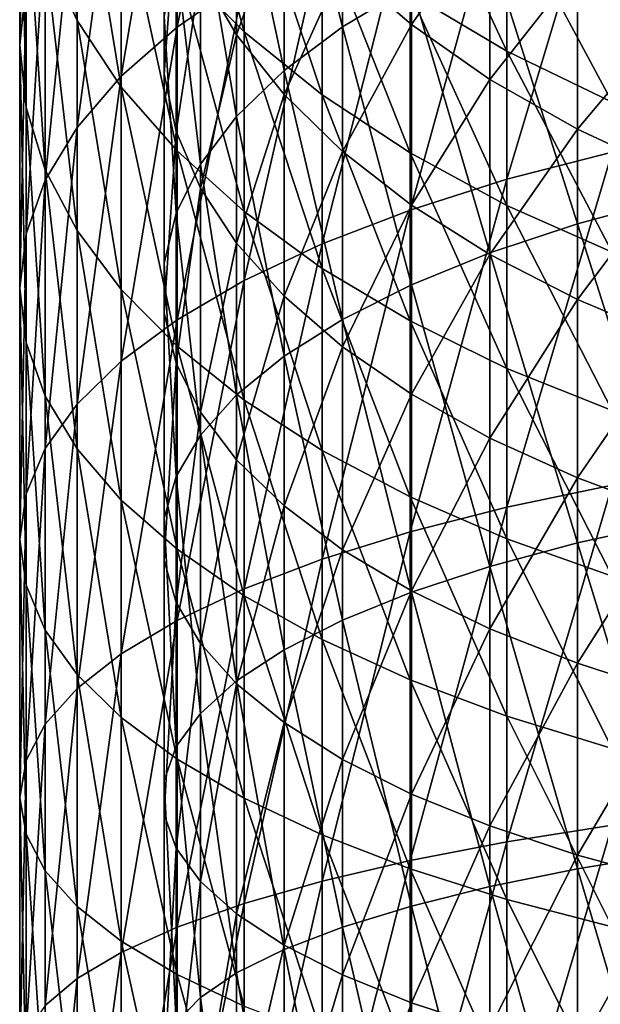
# Model space of a CAD drawing. Header units: millimetres. Extents: x -30 to 76, y -3 to 301.
# Tile 117 of 256: x -14 to -8, y 256 to 266. Entities that reach past the tile are written whole.
import ezdxf

# ---------------------------------------------------------------- set-up
doc = ezdxf.new("R2010")
doc.units = ezdxf.units.MM
doc.header["$LTSCALE"] = 81.481481
doc.layers.add('133', color=7, linetype='CONTINUOUS')
doc.layers.add('134', color=7, linetype='CONTINUOUS')

msp = doc.modelspace()

# ---------------------------------------------------------------- linework, layer by layer
at = {"layer": '133', "color": 7, "linetype": 'CONTINUOUS', "true_color": 0xaaaaaa}
for points in [[(-11.641, 266.663, -3.453), (-12.347, 266.173, -2.382), (-11.641, 269.716, -1.924), (-11.641, 266.663, -3.453)], [(-11.641, 269.716, -1.924), (-12.347, 266.173, -2.382), (-12.347, 269.15, -0.89), (-11.641, 269.716, -1.924)], [(-13.933, 266.643, 3.697), (-14, 265.985, 4.901), (-13.933, 269.185, 5.207), (-13.933, 266.643, 3.697)], [(-13.933, 269.185, 5.207), (-14, 265.985, 4.901), (-14, 268.442, 6.361), (-13.933, 269.185, 5.207)], [(-13.731, 266.965, 8.658), (-13.397, 266.244, 9.778), (-13.731, 269.151, 10.178), (-13.731, 266.965, 8.658)], [(-13.731, 269.151, 10.178), (-13.397, 266.244, 9.778), (-13.397, 268.352, 11.244), (-13.731, 269.151, 10.178)], [(-12.347, 266.173, -2.382), (-12.934, 265.657, -1.252), (-12.347, 269.15, -0.89), (-12.347, 266.173, -2.382)], [(-12.347, 269.15, -0.89), (-12.934, 265.657, -1.252), (-12.934, 268.555, 0.2), (-12.347, 269.15, -0.89)], [(-12.347, 266.831, 13.273), (-11.641, 266.125, 14.216), (-12.347, 268.689, 14.772), (-12.347, 266.831, 13.273)], [(-12.347, 268.689, 14.772), (-11.641, 266.125, 14.216), (-11.641, 267.917, 15.662), (-12.347, 268.689, 14.772)], [(-12.934, 265.657, -1.252), (-13.397, 265.119, -0.075), (-12.934, 268.555, 0.2), (-12.934, 265.657, -1.252)], [(-12.934, 268.555, 0.2), (-13.397, 265.119, -0.075), (-13.397, 267.934, 1.335), (-12.934, 268.555, 0.2)], [(-14, 265.985, 4.901), (-13.933, 265.327, 6.105), (-14, 268.442, 6.361), (-14, 265.985, 4.901)], [(-14, 268.442, 6.361), (-13.933, 265.327, 6.105), (-13.933, 267.7, 7.515), (-14, 268.442, 6.361)], [(-13.397, 266.244, 9.778), (-12.934, 265.544, 10.866), (-13.397, 268.352, 11.244), (-13.397, 266.244, 9.778)], [(-13.397, 268.352, 11.244), (-12.934, 265.544, 10.866), (-12.934, 267.576, 12.279), (-13.397, 268.352, 11.244)], [(-7.778, 264.86, -8.379), (-8.882, 264.574, -7.613), (-7.778, 268.269, -6.966), (-7.778, 264.86, -8.379)], [(-7.778, 268.269, -6.966), (-8.882, 264.574, -7.613), (-8.882, 267.929, -6.222), (-7.778, 268.269, -6.966)], [(-9.899, 266.526, 17.264), (-8.882, 265.922, 17.961), (-9.899, 268.099, 18.731), (-9.899, 266.526, 17.264)], [(-9.899, 268.099, 18.731), (-8.882, 265.922, 17.961), (-8.882, 267.447, 19.383), (-9.899, 268.099, 18.731)], [(-13.397, 265.119, -0.075), (-13.731, 264.565, 1.137), (-13.397, 267.934, 1.335), (-13.397, 265.119, -0.075)], [(-13.397, 267.934, 1.335), (-13.731, 264.565, 1.137), (-13.731, 267.295, 2.504), (-13.397, 267.934, 1.335)], [(-8.882, 264.574, -7.613), (-9.899, 264.251, -6.748), (-8.882, 267.929, -6.222), (-8.882, 264.574, -7.613)], [(-8.882, 267.929, -6.222), (-9.899, 264.251, -6.748), (-9.899, 267.545, -5.383), (-8.882, 267.929, -6.222)], [(-11.641, 266.125, 14.216), (-10.822, 265.463, 15.099), (-11.641, 267.917, 15.662), (-11.641, 266.125, 14.216)], [(-11.641, 267.917, 15.662), (-10.822, 265.463, 15.099), (-10.822, 267.193, 16.495), (-11.641, 267.917, 15.662)], [(-13.933, 265.327, 6.105), (-13.731, 264.675, 7.298), (-13.933, 267.7, 7.515), (-13.933, 265.327, 6.105)], [(-13.933, 267.7, 7.515), (-13.731, 264.675, 7.298), (-13.731, 266.965, 8.658), (-13.933, 267.7, 7.515)], [(-12.934, 265.544, 10.866), (-12.347, 264.872, 11.911), (-12.934, 267.576, 12.279), (-12.934, 265.544, 10.866)], [(-12.934, 267.576, 12.279), (-12.347, 264.872, 11.911), (-12.347, 266.831, 13.273), (-12.934, 267.576, 12.279)], [(-9.899, 264.251, -6.748), (-10.822, 263.895, -5.795), (-9.899, 267.545, -5.383), (-9.899, 264.251, -6.748)], [(-9.899, 267.545, -5.383), (-10.822, 263.895, -5.795), (-10.822, 267.122, -4.457), (-9.899, 267.545, -5.383)], [(-8.882, 265.922, 17.961), (-7.778, 265.385, 18.579), (-8.882, 267.447, 19.383), (-8.882, 265.922, 17.961)], [(-8.882, 267.447, 19.383), (-7.778, 265.385, 18.579), (-7.778, 266.867, 19.961), (-8.882, 267.447, 19.383)], [(-13.731, 264.565, 1.137), (-13.933, 264, 2.373), (-13.731, 267.295, 2.504), (-13.731, 264.565, 1.137)], [(-13.731, 267.295, 2.504), (-13.933, 264, 2.373), (-13.933, 266.643, 3.697), (-13.731, 267.295, 2.504)], [(-10.822, 263.895, -5.795), (-11.641, 263.509, -4.761), (-10.822, 267.122, -4.457), (-10.822, 263.895, -5.795)], [(-10.822, 267.122, -4.457), (-11.641, 263.509, -4.761), (-11.641, 266.663, -3.453), (-10.822, 267.122, -4.457)], [(-10.822, 265.463, 15.099), (-9.899, 264.852, 15.914), (-10.822, 267.193, 16.495), (-10.822, 265.463, 15.099)], [(-10.822, 267.193, 16.495), (-9.899, 264.852, 15.914), (-9.899, 266.526, 17.264), (-10.822, 267.193, 16.495)], [(-13.731, 264.675, 7.298), (-13.397, 264.036, 8.467), (-13.731, 266.965, 8.658), (-13.731, 264.675, 7.298)], [(-13.731, 266.965, 8.658), (-13.397, 264.036, 8.467), (-13.397, 266.244, 9.778), (-13.731, 266.965, 8.658)], [(-12.347, 264.872, 11.911), (-11.641, 264.234, 12.902), (-12.347, 266.831, 13.273), (-12.347, 264.872, 11.911)], [(-12.347, 266.831, 13.273), (-11.641, 264.234, 12.902), (-11.641, 266.125, 14.216), (-12.347, 266.831, 13.273)], [(-13.933, 264, 2.373), (-14, 263.43, 3.621), (-13.933, 266.643, 3.697), (-13.933, 264, 2.373)], [(-13.933, 266.643, 3.697), (-14, 263.43, 3.621), (-14, 265.985, 4.901), (-13.933, 266.643, 3.697)], [(-11.641, 263.509, -4.761), (-12.347, 263.097, -3.657), (-11.641, 266.663, -3.453), (-11.641, 263.509, -4.761)], [(-11.641, 266.663, -3.453), (-12.347, 263.097, -3.657), (-12.347, 266.173, -2.382), (-11.641, 266.663, -3.453)], [(-9.899, 264.852, 15.914), (-8.882, 264.299, 16.652), (-9.899, 266.526, 17.264), (-9.899, 264.852, 15.914)], [(-9.899, 266.526, 17.264), (-8.882, 264.299, 16.652), (-8.882, 265.922, 17.961), (-9.899, 266.526, 17.264)], [(-13.397, 264.036, 8.467), (-12.934, 263.415, 9.602), (-13.397, 266.244, 9.778), (-13.397, 264.036, 8.467)], [(-13.397, 266.244, 9.778), (-12.934, 263.415, 9.602), (-12.934, 265.544, 10.866), (-13.397, 266.244, 9.778)], [(-12.347, 263.097, -3.657), (-12.934, 262.663, -2.493), (-12.347, 266.173, -2.382), (-12.347, 263.097, -3.657)], [(-12.347, 266.173, -2.382), (-12.934, 262.663, -2.493), (-12.934, 265.657, -1.252), (-12.347, 266.173, -2.382)], [(-11.641, 264.234, 12.902), (-10.822, 263.637, 13.83), (-11.641, 266.125, 14.216), (-11.641, 264.234, 12.902)], [(-11.641, 266.125, 14.216), (-10.822, 263.637, 13.83), (-10.822, 265.463, 15.099), (-11.641, 266.125, 14.216)], [(-14, 263.43, 3.621), (-13.933, 262.859, 4.869), (-14, 265.985, 4.901), (-14, 263.43, 3.621)], [(-14, 265.985, 4.901), (-13.933, 262.859, 4.869), (-13.933, 265.327, 6.105), (-14, 265.985, 4.901)], [(-8.882, 264.299, 16.652), (-7.778, 263.808, 17.307), (-8.882, 265.922, 17.961), (-8.882, 264.299, 16.652)], [(-8.882, 265.922, 17.961), (-7.778, 263.808, 17.307), (-7.778, 265.385, 18.579), (-8.882, 265.922, 17.961)], [(-12.934, 262.663, -2.493), (-13.397, 262.211, -1.281), (-12.934, 265.657, -1.252), (-12.934, 262.663, -2.493)], [(-12.934, 265.657, -1.252), (-13.397, 262.211, -1.281), (-13.397, 265.119, -0.075), (-12.934, 265.657, -1.252)], [(-12.934, 263.415, 9.602), (-12.347, 262.82, 10.692), (-12.934, 265.544, 10.866), (-12.934, 263.415, 9.602)], [(-12.934, 265.544, 10.866), (-12.347, 262.82, 10.692), (-12.347, 264.872, 11.911), (-12.934, 265.544, 10.866)], [(-10.822, 263.637, 13.83), (-9.899, 263.086, 14.686), (-10.822, 265.463, 15.099), (-10.822, 263.637, 13.83)], [(-10.822, 265.463, 15.099), (-9.899, 263.086, 14.686), (-9.899, 264.852, 15.914), (-10.822, 265.463, 15.099)], [(-13.933, 262.859, 4.869), (-13.731, 262.294, 6.105), (-13.933, 265.327, 6.105), (-13.933, 262.859, 4.869)], [(-13.933, 265.327, 6.105), (-13.731, 262.294, 6.105), (-13.731, 264.675, 7.298), (-13.933, 265.327, 6.105)], [(-13.397, 262.211, -1.281), (-13.731, 261.744, -0.033), (-13.397, 265.119, -0.075), (-13.397, 262.211, -1.281)], [(-13.397, 265.119, -0.075), (-13.731, 261.744, -0.033), (-13.731, 264.565, 1.137), (-13.397, 265.119, -0.075)], [(-12.347, 262.82, 10.692), (-11.641, 262.254, 11.726), (-12.347, 264.872, 11.911), (-12.347, 262.82, 10.692)], [(-12.347, 264.872, 11.911), (-11.641, 262.254, 11.726), (-11.641, 264.234, 12.902), (-12.347, 264.872, 11.911)], [(-9.899, 263.086, 14.686), (-8.882, 262.587, 15.462), (-9.899, 264.852, 15.914), (-9.899, 263.086, 14.686)], [(-9.899, 264.852, 15.914), (-8.882, 262.587, 15.462), (-8.882, 264.299, 16.652), (-9.899, 264.852, 15.914)], [(-7.778, 261.359, -9.546), (-8.882, 261.129, -8.76), (-7.778, 264.86, -8.379), (-7.778, 261.359, -9.546)], [(-7.778, 264.86, -8.379), (-8.882, 261.129, -8.76), (-8.882, 264.574, -7.613), (-7.778, 264.86, -8.379)], [(-13.731, 262.294, 6.105), (-13.397, 261.74, 7.317), (-13.731, 264.675, 7.298), (-13.731, 262.294, 6.105)], [(-13.731, 264.675, 7.298), (-13.397, 261.74, 7.317), (-13.397, 264.036, 8.467), (-13.731, 264.675, 7.298)], [(-13.731, 261.744, -0.033), (-13.933, 261.269, 1.24), (-13.731, 264.565, 1.137), (-13.731, 261.744, -0.033)], [(-13.731, 264.565, 1.137), (-13.933, 261.269, 1.24), (-13.933, 264, 2.373), (-13.731, 264.565, 1.137)], [(-8.882, 261.129, -8.76), (-9.899, 260.869, -7.875), (-8.882, 264.574, -7.613), (-8.882, 261.129, -8.76)], [(-8.882, 264.574, -7.613), (-9.899, 260.869, -7.875), (-9.899, 264.251, -6.748), (-8.882, 264.574, -7.613)], [(-11.641, 262.254, 11.726), (-10.822, 261.725, 12.694), (-11.641, 264.234, 12.902), (-11.641, 262.254, 11.726)], [(-11.641, 264.234, 12.902), (-10.822, 261.725, 12.694), (-10.822, 263.637, 13.83), (-11.641, 264.234, 12.902)], [(-9.899, 260.869, -7.875), (-10.822, 260.582, -6.899), (-9.899, 264.251, -6.748), (-9.899, 260.869, -7.875)], [(-9.899, 264.251, -6.748), (-10.822, 260.582, -6.899), (-10.822, 263.895, -5.795), (-9.899, 264.251, -6.748)], [(-8.882, 262.587, 15.462), (-7.778, 262.144, 16.15), (-8.882, 264.299, 16.652), (-8.882, 262.587, 15.462)], [(-8.882, 264.299, 16.652), (-7.778, 262.144, 16.15), (-7.778, 263.808, 17.307), (-8.882, 264.299, 16.652)], [(-13.933, 261.269, 1.24), (-14, 260.789, 2.526), (-13.933, 264, 2.373), (-13.933, 261.269, 1.24)], [(-13.933, 264, 2.373), (-14, 260.789, 2.526), (-14, 263.43, 3.621), (-13.933, 264, 2.373)], [(-13.397, 261.74, 7.317), (-12.934, 261.202, 8.493), (-13.397, 264.036, 8.467), (-13.397, 261.74, 7.317)], [(-13.397, 264.036, 8.467), (-12.934, 261.202, 8.493), (-12.934, 263.415, 9.602), (-13.397, 264.036, 8.467)], [(-10.822, 260.582, -6.899), (-11.641, 260.27, -5.84), (-10.822, 263.895, -5.795), (-10.822, 260.582, -6.899)], [(-10.822, 263.895, -5.795), (-11.641, 260.27, -5.84), (-11.641, 263.509, -4.761), (-10.822, 263.895, -5.795)], [(-10.822, 261.725, 12.694), (-9.899, 261.237, 13.588), (-10.822, 263.637, 13.83), (-10.822, 261.725, 12.694)], [(-10.822, 263.637, 13.83), (-9.899, 261.237, 13.588), (-9.899, 263.086, 14.686), (-10.822, 263.637, 13.83)], [(-11.641, 260.27, -5.84), (-12.347, 259.938, -4.709), (-11.641, 263.509, -4.761), (-11.641, 260.27, -5.84)], [(-11.641, 263.509, -4.761), (-12.347, 259.938, -4.709), (-12.347, 263.097, -3.657), (-11.641, 263.509, -4.761)], [(-14, 260.789, 2.526), (-13.933, 260.309, 3.812), (-14, 263.43, 3.621), (-14, 260.789, 2.526)], [(-14, 263.43, 3.621), (-13.933, 260.309, 3.812), (-13.933, 262.859, 4.869), (-14, 263.43, 3.621)], [(-12.934, 261.202, 8.493), (-12.347, 260.686, 9.623), (-12.934, 263.415, 9.602), (-12.934, 261.202, 8.493)], [(-12.934, 263.415, 9.602), (-12.347, 260.686, 9.623), (-12.347, 262.82, 10.692), (-12.934, 263.415, 9.602)], [(-12.347, 259.938, -4.709), (-12.934, 259.588, -3.518), (-12.347, 263.097, -3.657), (-12.347, 259.938, -4.709)], [(-12.347, 263.097, -3.657), (-12.934, 259.588, -3.518), (-12.934, 262.663, -2.493), (-12.347, 263.097, -3.657)], [(-9.899, 261.237, 13.588), (-8.882, 260.794, 14.397), (-9.899, 263.086, 14.686), (-9.899, 261.237, 13.588)], [(-9.899, 263.086, 14.686), (-8.882, 260.794, 14.397), (-8.882, 262.587, 15.462), (-9.899, 263.086, 14.686)], [(-13.933, 260.309, 3.812), (-13.731, 259.834, 5.085), (-13.933, 262.859, 4.869), (-13.933, 260.309, 3.812)], [(-13.933, 262.859, 4.869), (-13.731, 259.834, 5.085), (-13.731, 262.294, 6.105), (-13.933, 262.859, 4.869)], [(-12.347, 260.686, 9.623), (-11.641, 260.196, 10.695), (-12.347, 262.82, 10.692), (-12.347, 260.686, 9.623)], [(-12.347, 262.82, 10.692), (-11.641, 260.196, 10.695), (-11.641, 262.254, 11.726), (-12.347, 262.82, 10.692)], [(-12.934, 259.588, -3.518), (-13.397, 259.223, -2.276), (-12.934, 262.663, -2.493), (-12.934, 259.588, -3.518)], [(-12.934, 262.663, -2.493), (-13.397, 259.223, -2.276), (-13.397, 262.211, -1.281), (-12.934, 262.663, -2.493)], [(-8.882, 260.794, 14.397), (-7.778, 260.402, 15.115), (-8.882, 262.587, 15.462), (-8.882, 260.794, 14.397)], [(-8.882, 262.587, 15.462), (-7.778, 260.402, 15.115), (-7.778, 262.144, 16.15), (-8.882, 262.587, 15.462)], [(-13.731, 259.834, 5.085), (-13.397, 259.368, 6.333), (-13.731, 262.294, 6.105), (-13.731, 259.834, 5.085)], [(-13.731, 262.294, 6.105), (-13.397, 259.368, 6.333), (-13.397, 261.74, 7.317), (-13.731, 262.294, 6.105)], [(-11.641, 260.196, 10.695), (-10.822, 259.737, 11.698), (-11.641, 262.254, 11.726), (-11.641, 260.196, 10.695)], [(-11.641, 262.254, 11.726), (-10.822, 259.737, 11.698), (-10.822, 261.725, 12.694), (-11.641, 262.254, 11.726)], [(-13.397, 259.223, -2.276), (-13.731, 258.848, -0.998), (-13.397, 262.211, -1.281), (-13.397, 259.223, -2.276)], [(-13.397, 262.211, -1.281), (-13.731, 258.848, -0.998), (-13.731, 261.744, -0.033), (-13.397, 262.211, -1.281)], [(-13.731, 258.848, -0.998), (-13.933, 258.464, 0.306), (-13.731, 261.744, -0.033), (-13.731, 258.848, -0.998)], [(-13.731, 261.744, -0.033), (-13.933, 258.464, 0.306), (-13.933, 261.269, 1.24), (-13.731, 261.744, -0.033)], [(-13.397, 259.368, 6.333), (-12.934, 258.916, 7.545), (-13.397, 261.74, 7.317), (-13.397, 259.368, 6.333)], [(-13.397, 261.74, 7.317), (-12.934, 258.916, 7.545), (-12.934, 261.202, 8.493), (-13.397, 261.74, 7.317)], [(-10.822, 259.737, 11.698), (-9.899, 259.314, 12.624), (-10.822, 261.725, 12.694), (-10.822, 259.737, 11.698)], [(-10.822, 261.725, 12.694), (-9.899, 259.314, 12.624), (-9.899, 261.237, 13.588), (-10.822, 261.725, 12.694)], [(-7.778, 257.784, -10.459), (-8.882, 257.61, -9.659), (-7.778, 261.359, -9.546), (-7.778, 257.784, -10.459)], [(-7.778, 261.359, -9.546), (-8.882, 257.61, -9.659), (-8.882, 261.129, -8.76), (-7.778, 261.359, -9.546)], [(-13.933, 258.464, 0.306), (-14, 258.078, 1.623), (-13.933, 261.269, 1.24), (-13.933, 258.464, 0.306)], [(-13.933, 261.269, 1.24), (-14, 258.078, 1.623), (-14, 260.789, 2.526), (-13.933, 261.269, 1.24)], [(-12.934, 258.916, 7.545), (-12.347, 258.481, 8.709), (-12.934, 261.202, 8.493), (-12.934, 258.916, 7.545)], [(-12.934, 261.202, 8.493), (-12.347, 258.481, 8.709), (-12.347, 260.686, 9.623), (-12.934, 261.202, 8.493)], [(-9.899, 259.314, 12.624), (-8.882, 258.93, 13.463), (-9.899, 261.237, 13.588), (-9.899, 259.314, 12.624)], [(-9.899, 261.237, 13.588), (-8.882, 258.93, 13.463), (-8.882, 260.794, 14.397), (-9.899, 261.237, 13.588)], [(-8.882, 257.61, -9.659), (-9.899, 257.414, -8.758), (-8.882, 261.129, -8.76), (-8.882, 257.61, -9.659)], [(-8.882, 261.129, -8.76), (-9.899, 257.414, -8.758), (-9.899, 260.869, -7.875), (-8.882, 261.129, -8.76)], [(-14, 258.078, 1.623), (-13.933, 257.691, 2.939), (-14, 260.789, 2.526), (-14, 258.078, 1.623)], [(-14, 260.789, 2.526), (-13.933, 257.691, 2.939), (-13.933, 260.309, 3.812), (-14, 260.789, 2.526)], [(-9.899, 257.414, -8.758), (-10.822, 257.197, -7.763), (-9.899, 260.869, -7.875), (-9.899, 257.414, -8.758)], [(-9.899, 260.869, -7.875), (-10.822, 257.197, -7.763), (-10.822, 260.582, -6.899), (-9.899, 260.869, -7.875)], [(-8.882, 258.93, 13.463), (-7.778, 258.59, 14.208), (-8.882, 260.794, 14.397), (-8.882, 258.93, 13.463)], [(-8.882, 260.794, 14.397), (-7.778, 258.59, 14.208), (-7.778, 260.402, 15.115), (-8.882, 260.794, 14.397)], [(-12.347, 258.481, 8.709), (-11.641, 258.069, 9.813), (-12.347, 260.686, 9.623), (-12.347, 258.481, 8.709)], [(-12.347, 260.686, 9.623), (-11.641, 258.069, 9.813), (-11.641, 260.196, 10.695), (-12.347, 260.686, 9.623)], [(-10.822, 257.197, -7.763), (-11.641, 256.963, -6.685), (-10.822, 260.582, -6.899), (-10.822, 257.197, -7.763)], [(-10.822, 260.582, -6.899), (-11.641, 256.963, -6.685), (-11.641, 260.27, -5.84), (-10.822, 260.582, -6.899)], [(-13.933, 257.691, 2.939), (-13.731, 257.307, 4.243), (-13.933, 260.309, 3.812), (-13.933, 257.691, 2.939)], [(-13.933, 260.309, 3.812), (-13.731, 257.307, 4.243), (-13.731, 259.834, 5.085), (-13.933, 260.309, 3.812)], [(-11.641, 256.963, -6.685), (-12.347, 256.712, -5.533), (-11.641, 260.27, -5.84), (-11.641, 256.963, -6.685)], [(-11.641, 260.27, -5.84), (-12.347, 256.712, -5.533), (-12.347, 259.938, -4.709), (-11.641, 260.27, -5.84)], [(-11.641, 258.069, 9.813), (-10.822, 257.683, 10.847), (-11.641, 260.196, 10.695), (-11.641, 258.069, 9.813)], [(-11.641, 260.196, 10.695), (-10.822, 257.683, 10.847), (-10.822, 259.737, 11.698), (-11.641, 260.196, 10.695)], [(-12.347, 256.712, -5.533), (-12.934, 256.448, -4.32), (-12.347, 259.938, -4.709), (-12.347, 256.712, -5.533)], [(-12.347, 259.938, -4.709), (-12.934, 256.448, -4.32), (-12.934, 259.588, -3.518), (-12.347, 259.938, -4.709)], [(-13.731, 257.307, 4.243), (-13.397, 256.932, 5.522), (-13.731, 259.834, 5.085), (-13.731, 257.307, 4.243)], [(-13.731, 259.834, 5.085), (-13.397, 256.932, 5.522), (-13.397, 259.368, 6.333), (-13.731, 259.834, 5.085)], [(-10.822, 257.683, 10.847), (-9.899, 257.327, 11.8), (-10.822, 259.737, 11.698), (-10.822, 257.683, 10.847)], [(-10.822, 259.737, 11.698), (-9.899, 257.327, 11.8), (-9.899, 259.314, 12.624), (-10.822, 259.737, 11.698)], [(-12.934, 256.448, -4.32), (-13.397, 256.173, -3.056), (-12.934, 259.588, -3.518), (-12.934, 256.448, -4.32)], [(-12.934, 259.588, -3.518), (-13.397, 256.173, -3.056), (-13.397, 259.223, -2.276), (-12.934, 259.588, -3.518)], [(-13.397, 256.932, 5.522), (-12.934, 256.567, 6.763), (-13.397, 259.368, 6.333), (-13.397, 256.932, 5.522)], [(-13.397, 259.368, 6.333), (-12.934, 256.567, 6.763), (-12.934, 258.916, 7.545), (-13.397, 259.368, 6.333)], [(-9.899, 257.327, 11.8), (-8.882, 257.004, 12.665), (-9.899, 259.314, 12.624), (-9.899, 257.327, 11.8)], [(-9.899, 259.314, 12.624), (-8.882, 257.004, 12.665), (-8.882, 258.93, 13.463), (-9.899, 259.314, 12.624)], [(-13.397, 256.173, -3.056), (-13.731, 255.889, -1.753), (-13.397, 259.223, -2.276), (-13.397, 256.173, -3.056)], [(-13.397, 259.223, -2.276), (-13.731, 255.889, -1.753), (-13.731, 258.848, -0.998), (-13.397, 259.223, -2.276)], [(-8.882, 257.004, 12.665), (-7.778, 256.718, 13.431), (-8.882, 258.93, 13.463), (-8.882, 257.004, 12.665)], [(-8.882, 258.93, 13.463), (-7.778, 256.718, 13.431), (-7.778, 258.59, 14.208), (-8.882, 258.93, 13.463)], [(-13.731, 255.889, -1.753), (-13.933, 255.6, -0.425), (-13.731, 258.848, -0.998), (-13.731, 255.889, -1.753)], [(-13.731, 258.848, -0.998), (-13.933, 255.6, -0.425), (-13.933, 258.464, 0.306), (-13.731, 258.848, -0.998)], [(-12.934, 256.567, 6.763), (-12.347, 256.217, 7.955), (-12.934, 258.916, 7.545), (-12.934, 256.567, 6.763)], [(-12.934, 258.916, 7.545), (-12.347, 256.217, 7.955), (-12.347, 258.481, 8.709), (-12.934, 258.916, 7.545)], [(-13.933, 255.6, -0.425), (-14, 255.308, 0.915), (-13.933, 258.464, 0.306), (-13.933, 255.6, -0.425)], [(-13.933, 258.464, 0.306), (-14, 255.308, 0.915), (-14, 258.078, 1.623), (-13.933, 258.464, 0.306)], [(-12.347, 256.217, 7.955), (-11.641, 255.885, 9.085), (-12.347, 258.481, 8.709), (-12.347, 256.217, 7.955)], [(-12.347, 258.481, 8.709), (-11.641, 255.885, 9.085), (-11.641, 258.069, 9.813), (-12.347, 258.481, 8.709)], [(-14, 255.308, 0.915), (-13.933, 255.016, 2.256), (-14, 258.078, 1.623), (-14, 255.308, 0.915)], [(-14, 258.078, 1.623), (-13.933, 255.016, 2.256), (-13.933, 257.691, 2.939), (-14, 258.078, 1.623)], [(-11.641, 255.885, 9.085), (-10.822, 255.573, 10.144), (-11.641, 258.069, 9.813), (-11.641, 255.885, 9.085)], [(-11.641, 258.069, 9.813), (-10.822, 255.573, 10.144), (-10.822, 257.683, 10.847), (-11.641, 258.069, 9.813)], [(-7.778, 254.153, -11.114), (-8.882, 254.036, -10.304), (-7.778, 257.784, -10.459), (-7.778, 254.153, -11.114)], [(-7.778, 257.784, -10.459), (-8.882, 254.036, -10.304), (-8.882, 257.61, -9.659), (-7.778, 257.784, -10.459)], [(-13.933, 255.016, 2.256), (-13.731, 254.727, 3.584), (-13.933, 257.691, 2.939), (-13.933, 255.016, 2.256)], [(-13.933, 257.691, 2.939), (-13.731, 254.727, 3.584), (-13.731, 257.307, 4.243), (-13.933, 257.691, 2.939)], [(-10.822, 255.573, 10.144), (-9.899, 255.286, 11.121), (-10.822, 257.683, 10.847), (-10.822, 255.573, 10.144)], [(-10.822, 257.683, 10.847), (-9.899, 255.286, 11.121), (-9.899, 257.327, 11.8), (-10.822, 257.683, 10.847)], [(-8.882, 254.036, -10.304), (-9.899, 253.905, -9.391), (-8.882, 257.61, -9.659), (-8.882, 254.036, -10.304)], [(-8.882, 257.61, -9.659), (-9.899, 253.905, -9.391), (-9.899, 257.414, -8.758), (-8.882, 257.61, -9.659)], [(-9.899, 253.905, -9.391), (-10.822, 253.76, -8.383), (-9.899, 257.414, -8.758), (-9.899, 253.905, -9.391)], [(-9.899, 257.414, -8.758), (-10.822, 253.76, -8.383), (-10.822, 257.197, -7.763), (-9.899, 257.414, -8.758)], [(-13.731, 254.727, 3.584), (-13.397, 254.444, 4.886), (-13.731, 257.307, 4.243), (-13.731, 254.727, 3.584)], [(-13.731, 257.307, 4.243), (-13.397, 254.444, 4.886), (-13.397, 256.932, 5.522), (-13.731, 257.307, 4.243)], [(-9.899, 255.286, 11.121), (-8.882, 255.026, 12.006), (-9.899, 257.327, 11.8), (-9.899, 255.286, 11.121)], [(-9.899, 257.327, 11.8), (-8.882, 255.026, 12.006), (-8.882, 257.004, 12.665), (-9.899, 257.327, 11.8)], [(-10.822, 253.76, -8.383), (-11.641, 253.603, -7.291), (-10.822, 257.197, -7.763), (-10.822, 253.76, -8.383)], [(-10.822, 257.197, -7.763), (-11.641, 253.603, -7.291), (-11.641, 256.963, -6.685), (-10.822, 257.197, -7.763)], [(-11.641, 253.603, -7.291), (-12.347, 253.435, -6.125), (-11.641, 256.963, -6.685), (-11.641, 253.603, -7.291)], [(-11.641, 256.963, -6.685), (-12.347, 253.435, -6.125), (-12.347, 256.712, -5.533), (-11.641, 256.963, -6.685)], [(-8.882, 255.026, 12.006), (-7.778, 254.796, 12.791), (-8.882, 257.004, 12.665), (-8.882, 255.026, 12.006)], [(-8.882, 257.004, 12.665), (-7.778, 254.796, 12.791), (-7.778, 256.718, 13.431), (-8.882, 257.004, 12.665)], [(-13.397, 254.444, 4.886), (-12.934, 254.169, 6.15), (-13.397, 256.932, 5.522), (-13.397, 254.444, 4.886)], [(-13.397, 256.932, 5.522), (-12.934, 254.169, 6.15), (-12.934, 256.567, 6.763), (-13.397, 256.932, 5.522)], [(-12.347, 253.435, -6.125), (-12.934, 253.258, -4.895), (-12.347, 256.712, -5.533), (-12.347, 253.435, -6.125)], [(-12.347, 256.712, -5.533), (-12.934, 253.258, -4.895), (-12.934, 256.448, -4.32), (-12.347, 256.712, -5.533)], [(-12.934, 254.169, 6.15), (-12.347, 253.904, 7.364), (-12.934, 256.567, 6.763), (-12.934, 254.169, 6.15)], [(-12.934, 256.567, 6.763), (-12.347, 253.904, 7.364), (-12.347, 256.217, 7.955), (-12.934, 256.567, 6.763)], [(-12.934, 253.258, -4.895), (-13.397, 253.074, -3.615), (-12.934, 256.448, -4.32), (-12.934, 253.258, -4.895)], [(-12.934, 256.448, -4.32), (-13.397, 253.074, -3.615), (-13.397, 256.173, -3.056), (-12.934, 256.448, -4.32)], [(-13.397, 253.074, -3.615), (-13.731, 252.884, -2.296), (-13.397, 256.173, -3.056), (-13.397, 253.074, -3.615)], [(-13.397, 256.173, -3.056), (-13.731, 252.884, -2.296), (-13.731, 255.889, -1.753), (-13.397, 256.173, -3.056)], [(-12.347, 253.904, 7.364), (-11.641, 253.654, 8.515), (-12.347, 256.217, 7.955), (-12.347, 253.904, 7.364)], [(-12.347, 256.217, 7.955), (-11.641, 253.654, 8.515), (-11.641, 255.885, 9.085), (-12.347, 256.217, 7.955)]]:
    msp.add_3dface(points, dxfattribs=at)
at = {"layer": '134', "color": 7, "linetype": 'CONTINUOUS', "true_color": 0xaaaaaa}
for points in [[(-11.223, 268.625, 0.071), (-10.608, 266.178, -2.393), (-10.608, 269.156, -0.901), (-11.223, 268.625, 0.071)], [(-10.608, 266.178, -2.393), (-9.885, 266.611, -3.338), (-10.608, 269.156, -0.901), (-10.608, 266.178, -2.393)], [(-11.722, 268.067, 1.092), (-11.223, 265.718, -1.386), (-11.223, 268.625, 0.071), (-11.722, 268.067, 1.092)], [(-11.223, 265.718, -1.386), (-10.608, 266.178, -2.393), (-11.223, 268.625, 0.071), (-11.223, 265.718, -1.386)], [(-11.722, 266.094, 10.012), (-12.101, 266.747, 8.996), (-11.722, 268.186, 11.466), (-11.722, 266.094, 10.012)], [(-11.223, 267.488, 12.397), (-11.722, 266.094, 10.012), (-11.722, 268.186, 11.466), (-11.223, 267.488, 12.397)], [(-12.484, 265.681, 5.457), (-12.484, 266.289, 4.346), (-12.484, 268.1, 6.893), (-12.484, 265.681, 5.457)], [(-12.356, 267.418, 7.953), (-12.484, 265.681, 5.457), (-12.484, 268.1, 6.893), (-12.356, 267.418, 7.953)], [(-12.101, 267.488, 2.152), (-11.722, 265.234, -0.328), (-11.722, 268.067, 1.092), (-12.101, 267.488, 2.152)], [(-11.722, 265.234, -0.328), (-11.223, 265.718, -1.386), (-11.722, 268.067, 1.092), (-11.722, 265.234, -0.328)], [(-9.885, 266.201, 14.115), (-10.608, 266.824, 13.283), (-9.885, 268, 15.566), (-9.885, 266.201, 14.115)], [(-9.06, 267.37, 16.292), (-9.885, 266.201, 14.115), (-9.885, 268, 15.566), (-9.06, 267.37, 16.292)], [(-8.142, 267.373, -5.005), (-7.141, 264.377, -7.086), (-7.141, 267.695, -5.71), (-8.142, 267.373, -5.005)], [(-12.356, 265.077, 6.562), (-12.484, 265.681, 5.457), (-12.356, 267.418, 7.953), (-12.356, 265.077, 6.562)], [(-12.356, 266.893, 3.24), (-12.101, 264.732, 0.771), (-12.101, 267.488, 2.152), (-12.356, 266.893, 3.24)], [(-12.101, 266.747, 8.996), (-12.356, 265.077, 6.562), (-12.356, 267.418, 7.953), (-12.101, 266.747, 8.996)], [(-12.101, 264.732, 0.771), (-11.722, 265.234, -0.328), (-12.101, 267.488, 2.152), (-12.101, 264.732, 0.771)], [(-11.223, 265.464, 10.99), (-11.722, 266.094, 10.012), (-11.223, 267.488, 12.397), (-11.223, 265.464, 10.99)], [(-10.608, 266.824, 13.283), (-11.223, 265.464, 10.99), (-11.223, 267.488, 12.397), (-10.608, 266.824, 13.283)], [(-9.06, 265.624, 14.883), (-9.885, 266.201, 14.115), (-9.06, 267.37, 16.292), (-9.06, 265.624, 14.883)], [(-9.06, 267.01, -4.212), (-8.142, 264.106, -6.36), (-8.142, 267.373, -5.005), (-9.06, 267.01, -4.212)], [(-8.142, 266.798, 16.951), (-9.06, 265.624, 14.883), (-9.06, 267.37, 16.292), (-8.142, 266.798, 16.951)], [(-8.142, 264.106, -6.36), (-7.141, 264.377, -7.086), (-8.142, 267.373, -5.005), (-8.142, 264.106, -6.36)], [(-9.885, 266.611, -3.338), (-9.06, 263.801, -5.542), (-9.06, 267.01, -4.212), (-9.885, 266.611, -3.338)], [(-9.06, 263.801, -5.542), (-8.142, 264.106, -6.36), (-9.06, 267.01, -4.212), (-9.06, 263.801, -5.542)], [(-12.484, 266.289, 4.346), (-12.356, 264.217, 1.899), (-12.356, 266.893, 3.24), (-12.484, 266.289, 4.346)], [(-12.356, 264.217, 1.899), (-12.101, 264.732, 0.771), (-12.356, 266.893, 3.24), (-12.356, 264.217, 1.899)], [(-10.608, 264.865, 11.921), (-11.223, 265.464, 10.99), (-10.608, 266.824, 13.283), (-10.608, 264.865, 11.921)], [(-9.885, 266.201, 14.115), (-10.608, 264.865, 11.921), (-10.608, 266.824, 13.283), (-9.885, 266.201, 14.115)], [(-8.142, 265.101, 15.582), (-9.06, 265.624, 14.883), (-8.142, 266.798, 16.951), (-8.142, 265.101, 15.582)], [(-7.141, 266.29, 17.536), (-8.142, 265.101, 15.582), (-8.142, 266.798, 16.951), (-7.141, 266.29, 17.536)], [(-12.101, 264.482, 7.65), (-12.356, 265.077, 6.562), (-12.101, 266.747, 8.996), (-12.101, 264.482, 7.65)], [(-11.722, 266.094, 10.012), (-12.101, 264.482, 7.65), (-12.101, 266.747, 8.996), (-11.722, 266.094, 10.012)], [(-10.608, 266.178, -2.393), (-9.885, 263.465, -4.642), (-9.885, 266.611, -3.338), (-10.608, 266.178, -2.393)], [(-9.885, 263.465, -4.642), (-9.06, 263.801, -5.542), (-9.885, 266.611, -3.338), (-9.885, 263.465, -4.642)], [(-12.484, 263.693, 3.045), (-12.356, 264.217, 1.899), (-12.484, 266.289, 4.346), (-12.484, 263.693, 3.045)], [(-12.484, 265.681, 5.457), (-12.484, 263.693, 3.045), (-12.484, 266.289, 4.346), (-12.484, 265.681, 5.457)], [(-7.141, 264.636, 16.202), (-8.142, 265.101, 15.582), (-7.141, 266.29, 17.536), (-7.141, 264.636, 16.202)], [(-11.223, 265.718, -1.386), (-10.608, 263.102, -3.668), (-10.608, 266.178, -2.393), (-11.223, 265.718, -1.386)], [(-9.885, 264.303, 12.795), (-10.608, 264.865, 11.921), (-9.885, 266.201, 14.115), (-9.885, 264.303, 12.795)], [(-10.608, 263.102, -3.668), (-9.885, 263.465, -4.642), (-10.608, 266.178, -2.393), (-10.608, 263.102, -3.668)], [(-9.06, 265.624, 14.883), (-9.885, 264.303, 12.795), (-9.885, 266.201, 14.115), (-9.06, 265.624, 14.883)], [(-11.722, 263.903, 8.71), (-12.101, 264.482, 7.65), (-11.722, 266.094, 10.012), (-11.722, 263.903, 8.71)], [(-11.223, 265.464, 10.99), (-11.722, 263.903, 8.71), (-11.722, 266.094, 10.012), (-11.223, 265.464, 10.99)], [(-12.484, 263.166, 4.196), (-12.484, 263.693, 3.045), (-12.484, 265.681, 5.457), (-12.484, 263.166, 4.196)], [(-12.356, 265.077, 6.562), (-12.484, 263.166, 4.196), (-12.484, 265.681, 5.457), (-12.356, 265.077, 6.562)], [(-11.722, 265.234, -0.328), (-11.223, 262.715, -2.631), (-11.223, 265.718, -1.386), (-11.722, 265.234, -0.328)], [(-11.223, 262.715, -2.631), (-10.608, 263.102, -3.668), (-11.223, 265.718, -1.386), (-11.223, 262.715, -2.631)], [(-9.06, 263.783, 13.603), (-9.885, 264.303, 12.795), (-9.06, 265.624, 14.883), (-9.06, 263.783, 13.603)], [(-8.142, 265.101, 15.582), (-9.06, 263.783, 13.603), (-9.06, 265.624, 14.883), (-8.142, 265.101, 15.582)], [(-11.223, 263.345, 9.731), (-11.722, 263.903, 8.71), (-11.223, 265.464, 10.99), (-11.223, 263.345, 9.731)], [(-10.608, 264.865, 11.921), (-11.223, 263.345, 9.731), (-11.223, 265.464, 10.99), (-10.608, 264.865, 11.921)], [(-12.101, 264.732, 0.771), (-11.722, 262.308, -1.541), (-11.722, 265.234, -0.328), (-12.101, 264.732, 0.771)], [(-11.722, 262.308, -1.541), (-11.223, 262.715, -2.631), (-11.722, 265.234, -0.328), (-11.722, 262.308, -1.541)], [(-12.356, 262.643, 5.342), (-12.484, 263.166, 4.196), (-12.356, 265.077, 6.562), (-12.356, 262.643, 5.342)], [(-12.101, 264.482, 7.65), (-12.356, 262.643, 5.342), (-12.356, 265.077, 6.562), (-12.101, 264.482, 7.65)], [(-8.142, 263.311, 14.337), (-9.06, 263.783, 13.603), (-8.142, 265.101, 15.582), (-8.142, 263.311, 14.337)], [(-7.141, 264.636, 16.202), (-8.142, 263.311, 14.337), (-8.142, 265.101, 15.582), (-7.141, 264.636, 16.202)], [(-10.608, 262.814, 10.703), (-11.223, 263.345, 9.731), (-10.608, 264.865, 11.921), (-10.608, 262.814, 10.703)], [(-9.885, 264.303, 12.795), (-10.608, 262.814, 10.703), (-10.608, 264.865, 11.921), (-9.885, 264.303, 12.795)], [(-12.356, 264.217, 1.899), (-12.101, 261.885, -0.409), (-12.101, 264.732, 0.771), (-12.356, 264.217, 1.899)], [(-12.101, 261.885, -0.409), (-11.722, 262.308, -1.541), (-12.101, 264.732, 0.771), (-12.101, 261.885, -0.409)], [(-7.141, 262.891, 14.989), (-8.142, 263.311, 14.337), (-7.141, 264.636, 16.202), (-7.141, 262.891, 14.989)], [(-12.101, 262.127, 6.47), (-12.356, 262.643, 5.342), (-12.101, 264.482, 7.65), (-12.101, 262.127, 6.47)], [(-11.722, 263.903, 8.71), (-12.101, 262.127, 6.47), (-12.101, 264.482, 7.65), (-11.722, 263.903, 8.71)], [(-9.885, 262.315, 11.615), (-10.608, 262.814, 10.703), (-9.885, 264.303, 12.795), (-9.885, 262.315, 11.615)], [(-9.06, 263.783, 13.603), (-9.885, 262.315, 11.615), (-9.885, 264.303, 12.795), (-9.06, 263.783, 13.603)], [(-8.142, 264.106, -6.36), (-7.141, 260.97, -8.221), (-7.141, 264.377, -7.086), (-8.142, 264.106, -6.36)], [(-12.484, 263.693, 3.045), (-12.356, 261.451, 0.753), (-12.356, 264.217, 1.899), (-12.484, 263.693, 3.045)], [(-12.356, 261.451, 0.753), (-12.101, 261.885, -0.409), (-12.356, 264.217, 1.899), (-12.356, 261.451, 0.753)], [(-9.06, 263.801, -5.542), (-8.142, 260.752, -7.477), (-8.142, 264.106, -6.36), (-9.06, 263.801, -5.542)], [(-8.142, 260.752, -7.477), (-7.141, 260.97, -8.221), (-8.142, 264.106, -6.36), (-8.142, 260.752, -7.477)], [(-11.722, 261.625, 7.569), (-12.101, 262.127, 6.47), (-11.722, 263.903, 8.71), (-11.722, 261.625, 7.569)], [(-11.223, 263.345, 9.731), (-11.722, 261.625, 7.569), (-11.722, 263.903, 8.71), (-11.223, 263.345, 9.731)], [(-9.885, 263.465, -4.642), (-9.06, 260.506, -6.64), (-9.06, 263.801, -5.542), (-9.885, 263.465, -4.642)], [(-9.06, 260.506, -6.64), (-8.142, 260.752, -7.477), (-9.06, 263.801, -5.542), (-9.06, 260.506, -6.64)], [(-12.484, 261.011, 1.933), (-12.356, 261.451, 0.753), (-12.484, 263.693, 3.045), (-12.484, 261.011, 1.933)], [(-12.484, 263.166, 4.196), (-12.484, 261.011, 1.933), (-12.484, 263.693, 3.045), (-12.484, 263.166, 4.196)], [(-9.06, 261.854, 12.458), (-9.885, 262.315, 11.615), (-9.06, 263.783, 13.603), (-9.06, 261.854, 12.458)], [(-8.142, 263.311, 14.337), (-9.06, 261.854, 12.458), (-9.06, 263.783, 13.603), (-8.142, 263.311, 14.337)], [(-10.608, 263.102, -3.668), (-9.885, 260.235, -5.718), (-9.885, 263.465, -4.642), (-10.608, 263.102, -3.668)], [(-9.885, 260.235, -5.718), (-9.06, 260.506, -6.64), (-9.885, 263.465, -4.642), (-9.885, 260.235, -5.718)], [(-11.223, 261.141, 8.627), (-11.722, 261.625, 7.569), (-11.223, 263.345, 9.731), (-11.223, 261.141, 8.627)], [(-10.608, 262.814, 10.703), (-11.223, 261.141, 8.627), (-11.223, 263.345, 9.731), (-10.608, 262.814, 10.703)], [(-8.142, 261.436, 13.223), (-9.06, 261.854, 12.458), (-8.142, 263.311, 14.337), (-8.142, 261.436, 13.223)], [(-7.141, 262.891, 14.989), (-8.142, 261.436, 13.223), (-8.142, 263.311, 14.337), (-7.141, 262.891, 14.989)], [(-12.484, 260.568, 3.119), (-12.484, 261.011, 1.933), (-12.484, 263.166, 4.196), (-12.484, 260.568, 3.119)], [(-12.356, 262.643, 5.342), (-12.484, 260.568, 3.119), (-12.484, 263.166, 4.196), (-12.356, 262.643, 5.342)], [(-11.223, 262.715, -2.631), (-10.608, 259.942, -4.721), (-10.608, 263.102, -3.668), (-11.223, 262.715, -2.631)], [(-10.608, 259.942, -4.721), (-9.885, 260.235, -5.718), (-10.608, 263.102, -3.668), (-10.608, 259.942, -4.721)], [(-7.141, 261.064, 13.904), (-8.142, 261.436, 13.223), (-7.141, 262.891, 14.989), (-7.141, 261.064, 13.904)], [(-10.608, 260.681, 9.634), (-11.223, 261.141, 8.627), (-10.608, 262.814, 10.703), (-10.608, 260.681, 9.634)], [(-9.885, 262.315, 11.615), (-10.608, 260.681, 9.634), (-10.608, 262.814, 10.703), (-9.885, 262.315, 11.615)], [(-11.722, 262.308, -1.541), (-11.223, 259.63, -3.659), (-11.223, 262.715, -2.631), (-11.722, 262.308, -1.541)], [(-11.223, 259.63, -3.659), (-10.608, 259.942, -4.721), (-11.223, 262.715, -2.631), (-11.223, 259.63, -3.659)], [(-12.356, 260.127, 4.299), (-12.484, 260.568, 3.119), (-12.356, 262.643, 5.342), (-12.356, 260.127, 4.299)], [(-12.101, 262.127, 6.47), (-12.356, 260.127, 4.299), (-12.356, 262.643, 5.342), (-12.101, 262.127, 6.47)], [(-12.101, 261.885, -0.409), (-11.722, 259.302, -2.543), (-11.722, 262.308, -1.541), (-12.101, 261.885, -0.409)], [(-11.722, 259.302, -2.543), (-11.223, 259.63, -3.659), (-11.722, 262.308, -1.541), (-11.722, 259.302, -2.543)], [(-9.885, 260.249, 10.579), (-10.608, 260.681, 9.634), (-9.885, 262.315, 11.615), (-9.885, 260.249, 10.579)], [(-9.06, 261.854, 12.458), (-9.885, 260.249, 10.579), (-9.885, 262.315, 11.615), (-9.06, 261.854, 12.458)], [(-12.101, 259.694, 5.461), (-12.356, 260.127, 4.299), (-12.101, 262.127, 6.47), (-12.101, 259.694, 5.461)], [(-11.722, 261.625, 7.569), (-12.101, 259.694, 5.461), (-12.101, 262.127, 6.47), (-11.722, 261.625, 7.569)], [(-12.356, 261.451, 0.753), (-12.101, 258.961, -1.383), (-12.101, 261.885, -0.409), (-12.356, 261.451, 0.753)], [(-12.101, 258.961, -1.383), (-11.722, 259.302, -2.543), (-12.101, 261.885, -0.409), (-12.101, 258.961, -1.383)], [(-9.06, 259.849, 11.453), (-9.885, 260.249, 10.579), (-9.06, 261.854, 12.458), (-9.06, 259.849, 11.453)], [(-8.142, 261.436, 13.223), (-9.06, 259.849, 11.453), (-9.06, 261.854, 12.458), (-8.142, 261.436, 13.223)], [(-11.722, 259.271, 6.593), (-12.101, 259.694, 5.461), (-11.722, 261.625, 7.569), (-11.722, 259.271, 6.593)], [(-11.223, 261.141, 8.627), (-11.722, 259.271, 6.593), (-11.722, 261.625, 7.569), (-11.223, 261.141, 8.627)], [(-12.484, 261.011, 1.933), (-12.356, 258.611, -0.193), (-12.356, 261.451, 0.753), (-12.484, 261.011, 1.933)], [(-12.356, 258.611, -0.193), (-12.101, 258.961, -1.383), (-12.356, 261.451, 0.753), (-12.356, 258.611, -0.193)], [(-8.142, 259.487, 12.247), (-9.06, 259.849, 11.453), (-8.142, 261.436, 13.223), (-8.142, 259.487, 12.247)], [(-7.141, 261.064, 13.904), (-8.142, 259.487, 12.247), (-8.142, 261.436, 13.223), (-7.141, 261.064, 13.904)], [(-11.223, 258.864, 7.683), (-11.722, 259.271, 6.593), (-11.223, 261.141, 8.627), (-11.223, 258.864, 7.683)], [(-10.608, 260.681, 9.634), (-11.223, 258.864, 7.683), (-11.223, 261.141, 8.627), (-10.608, 260.681, 9.634)], [(-12.484, 258.256, 1.015), (-12.356, 258.611, -0.193), (-12.484, 261.011, 1.933), (-12.484, 258.256, 1.015)], [(-12.484, 260.568, 3.119), (-12.484, 258.256, 1.015), (-12.484, 261.011, 1.933), (-12.484, 260.568, 3.119)], [(-7.141, 259.164, 12.952), (-8.142, 259.487, 12.247), (-7.141, 261.064, 13.904), (-7.141, 259.164, 12.952)], [(-8.142, 260.752, -7.477), (-7.141, 257.49, -9.109), (-7.141, 260.97, -8.221), (-8.142, 260.752, -7.477)], [(-10.608, 258.477, 8.721), (-11.223, 258.864, 7.683), (-10.608, 260.681, 9.634), (-10.608, 258.477, 8.721)], [(-9.885, 260.249, 10.579), (-10.608, 258.477, 8.721), (-10.608, 260.681, 9.634), (-9.885, 260.249, 10.579)], [(-9.06, 260.506, -6.64), (-8.142, 257.326, -8.352), (-8.142, 260.752, -7.477), (-9.06, 260.506, -6.64)], [(-8.142, 257.326, -8.352), (-7.141, 257.49, -9.109), (-8.142, 260.752, -7.477), (-8.142, 257.326, -8.352)], [(-12.484, 257.899, 2.23), (-12.484, 258.256, 1.015), (-12.484, 260.568, 3.119), (-12.484, 257.899, 2.23)], [(-12.356, 260.127, 4.299), (-12.484, 257.899, 2.23), (-12.484, 260.568, 3.119), (-12.356, 260.127, 4.299)], [(-9.885, 260.235, -5.718), (-9.06, 257.14, -7.5), (-9.06, 260.506, -6.64), (-9.885, 260.235, -5.718)], [(-9.06, 257.14, -7.5), (-8.142, 257.326, -8.352), (-9.06, 260.506, -6.64), (-9.06, 257.14, -7.5)], [(-9.885, 258.113, 9.694), (-10.608, 258.477, 8.721), (-9.885, 260.249, 10.579), (-9.885, 258.113, 9.694)], [(-10.608, 259.942, -4.721), (-9.885, 256.936, -6.561), (-9.885, 260.235, -5.718), (-10.608, 259.942, -4.721)], [(-9.06, 259.849, 11.453), (-9.885, 258.113, 9.694), (-9.885, 260.249, 10.579), (-9.06, 259.849, 11.453)], [(-9.885, 256.936, -6.561), (-9.06, 257.14, -7.5), (-9.885, 260.235, -5.718), (-9.885, 256.936, -6.561)], [(-12.356, 257.544, 3.439), (-12.484, 257.899, 2.23), (-12.356, 260.127, 4.299), (-12.356, 257.544, 3.439)], [(-12.101, 259.694, 5.461), (-12.356, 257.544, 3.439), (-12.356, 260.127, 4.299), (-12.101, 259.694, 5.461)], [(-11.223, 259.63, -3.659), (-10.608, 256.715, -5.545), (-10.608, 259.942, -4.721), (-11.223, 259.63, -3.659)], [(-10.608, 256.715, -5.545), (-9.885, 256.936, -6.561), (-10.608, 259.942, -4.721), (-10.608, 256.715, -5.545)], [(-9.06, 257.777, 10.594), (-9.885, 258.113, 9.694), (-9.06, 259.849, 11.453), (-9.06, 257.777, 10.594)], [(-8.142, 259.487, 12.247), (-9.06, 257.777, 10.594), (-9.06, 259.849, 11.453), (-8.142, 259.487, 12.247)], [(-12.101, 257.194, 4.629), (-12.356, 257.544, 3.439), (-12.101, 259.694, 5.461), (-12.101, 257.194, 4.629)], [(-11.722, 259.271, 6.593), (-12.101, 257.194, 4.629), (-12.101, 259.694, 5.461), (-11.722, 259.271, 6.593)], [(-11.722, 259.302, -2.543), (-11.223, 256.479, -4.464), (-11.223, 259.63, -3.659), (-11.722, 259.302, -2.543)], [(-11.223, 256.479, -4.464), (-10.608, 256.715, -5.545), (-11.223, 259.63, -3.659), (-11.223, 256.479, -4.464)], [(-8.142, 257.472, 11.412), (-9.06, 257.777, 10.594), (-8.142, 259.487, 12.247), (-8.142, 257.472, 11.412)], [(-7.141, 259.164, 12.952), (-8.142, 257.472, 11.412), (-8.142, 259.487, 12.247), (-7.141, 259.164, 12.952)], [(-12.101, 258.961, -1.383), (-11.722, 256.232, -3.327), (-11.722, 259.302, -2.543), (-12.101, 258.961, -1.383)], [(-11.722, 256.854, 5.788), (-12.101, 257.194, 4.629), (-11.722, 259.271, 6.593), (-11.722, 256.854, 5.788)], [(-11.722, 256.232, -3.327), (-11.223, 256.479, -4.464), (-11.722, 259.302, -2.543), (-11.722, 256.232, -3.327)], [(-11.223, 258.864, 7.683), (-11.722, 256.854, 5.788), (-11.722, 259.271, 6.593), (-11.223, 258.864, 7.683)], [(-7.141, 257.201, 12.138), (-8.142, 257.472, 11.412), (-7.141, 259.164, 12.952), (-7.141, 257.201, 12.138)], [(-12.356, 258.611, -0.193), (-12.101, 255.975, -2.146), (-12.101, 258.961, -1.383), (-12.356, 258.611, -0.193)], [(-12.101, 255.975, -2.146), (-11.722, 256.232, -3.327), (-12.101, 258.961, -1.383), (-12.101, 255.975, -2.146)], [(-11.223, 256.525, 6.904), (-11.722, 256.854, 5.788), (-11.223, 258.864, 7.683), (-11.223, 256.525, 6.904)], [(-10.608, 258.477, 8.721), (-11.223, 256.525, 6.904), (-11.223, 258.864, 7.683), (-10.608, 258.477, 8.721)], [(-12.484, 258.256, 1.015), (-12.356, 255.711, -0.934), (-12.356, 258.611, -0.193), (-12.484, 258.256, 1.015)], [(-12.356, 255.711, -0.934), (-12.101, 255.975, -2.146), (-12.356, 258.611, -0.193), (-12.356, 255.711, -0.934)], [(-10.608, 256.213, 7.967), (-11.223, 256.525, 6.904), (-10.608, 258.477, 8.721), (-10.608, 256.213, 7.967)], [(-9.885, 258.113, 9.694), (-10.608, 256.213, 7.967), (-10.608, 258.477, 8.721), (-9.885, 258.113, 9.694)], [(-12.484, 255.443, 0.297), (-12.356, 255.711, -0.934), (-12.484, 258.256, 1.015), (-12.484, 255.443, 0.297)], [(-12.484, 257.899, 2.23), (-12.484, 255.443, 0.297), (-12.484, 258.256, 1.015), (-12.484, 257.899, 2.23)], [(-9.885, 255.92, 8.964), (-10.608, 256.213, 7.967), (-9.885, 258.113, 9.694), (-9.885, 255.92, 8.964)], [(-9.06, 257.777, 10.594), (-9.885, 255.92, 8.964), (-9.885, 258.113, 9.694), (-9.06, 257.777, 10.594)], [(-12.484, 255.174, 1.534), (-12.484, 255.443, 0.297), (-12.484, 257.899, 2.23), (-12.484, 255.174, 1.534)], [(-12.356, 257.544, 3.439), (-12.484, 255.174, 1.534), (-12.484, 257.899, 2.23), (-12.356, 257.544, 3.439)], [(-9.06, 255.649, 9.885), (-9.885, 255.92, 8.964), (-9.06, 257.777, 10.594), (-9.06, 255.649, 9.885)], [(-8.142, 257.472, 11.412), (-9.06, 255.649, 9.885), (-9.06, 257.777, 10.594), (-8.142, 257.472, 11.412)], [(-12.356, 254.906, 2.765), (-12.484, 255.174, 1.534), (-12.356, 257.544, 3.439), (-12.356, 254.906, 2.765)], [(-12.101, 257.194, 4.629), (-12.356, 254.906, 2.765), (-12.356, 257.544, 3.439), (-12.101, 257.194, 4.629)], [(-8.142, 257.326, -8.352), (-7.141, 253.956, -9.747), (-7.141, 257.49, -9.109), (-8.142, 257.326, -8.352)], [(-8.142, 255.403, 10.722), (-9.06, 255.649, 9.885), (-8.142, 257.472, 11.412), (-8.142, 255.403, 10.722)], [(-7.141, 257.201, 12.138), (-8.142, 255.403, 10.722), (-8.142, 257.472, 11.412), (-7.141, 257.201, 12.138)], [(-9.06, 257.14, -7.5), (-8.142, 253.846, -8.98), (-8.142, 257.326, -8.352), (-9.06, 257.14, -7.5)], [(-8.142, 253.846, -8.98), (-7.141, 253.956, -9.747), (-8.142, 257.326, -8.352), (-8.142, 253.846, -8.98)], [(-12.101, 254.642, 3.977), (-12.356, 254.906, 2.765), (-12.101, 257.194, 4.629), (-12.101, 254.642, 3.977)], [(-11.722, 256.854, 5.788), (-12.101, 254.642, 3.977), (-12.101, 257.194, 4.629), (-11.722, 256.854, 5.788)], [(-7.141, 255.185, 11.466), (-8.142, 255.403, 10.722), (-7.141, 257.201, 12.138), (-7.141, 255.185, 11.466)], [(-9.885, 256.936, -6.561), (-9.06, 253.722, -8.117), (-9.06, 257.14, -7.5), (-9.885, 256.936, -6.561)], [(-9.06, 253.722, -8.117), (-8.142, 253.846, -8.98), (-9.06, 257.14, -7.5), (-9.06, 253.722, -8.117)], [(-11.722, 254.385, 5.157), (-12.101, 254.642, 3.977), (-11.722, 256.854, 5.788), (-11.722, 254.385, 5.157)], [(-11.223, 256.525, 6.904), (-11.722, 254.385, 5.157), (-11.722, 256.854, 5.788), (-11.223, 256.525, 6.904)], [(-10.608, 256.715, -5.545), (-9.885, 253.585, -7.166), (-9.885, 256.936, -6.561), (-10.608, 256.715, -5.545)], [(-9.885, 253.585, -7.166), (-9.06, 253.722, -8.117), (-9.885, 256.936, -6.561), (-9.885, 253.585, -7.166)], [(-11.223, 256.479, -4.464), (-10.608, 253.437, -6.137), (-10.608, 256.715, -5.545), (-11.223, 256.479, -4.464)], [(-10.608, 253.437, -6.137), (-9.885, 253.585, -7.166), (-10.608, 256.715, -5.545), (-10.608, 253.437, -6.137)], [(-11.223, 254.137, 6.294), (-11.722, 254.385, 5.157), (-11.223, 256.525, 6.904), (-11.223, 254.137, 6.294)], [(-11.722, 256.232, -3.327), (-11.223, 253.279, -5.041), (-11.223, 256.479, -4.464), (-11.722, 256.232, -3.327)], [(-10.608, 256.213, 7.967), (-11.223, 254.137, 6.294), (-11.223, 256.525, 6.904), (-10.608, 256.213, 7.967)], [(-11.223, 253.279, -5.041), (-10.608, 253.437, -6.137), (-11.223, 256.479, -4.464), (-11.223, 253.279, -5.041)], [(-12.101, 255.975, -2.146), (-11.722, 253.114, -3.89), (-11.722, 256.232, -3.327), (-12.101, 255.975, -2.146)], [(-11.722, 253.114, -3.89), (-11.223, 253.279, -5.041), (-11.722, 256.232, -3.327), (-11.722, 253.114, -3.89)], [(-10.608, 253.902, 7.376), (-11.223, 254.137, 6.294), (-10.608, 256.213, 7.967), (-10.608, 253.902, 7.376)], [(-9.885, 255.92, 8.964), (-10.608, 253.902, 7.376), (-10.608, 256.213, 7.967), (-9.885, 255.92, 8.964)], [(-12.356, 255.711, -0.934), (-12.101, 252.942, -2.694), (-12.101, 255.975, -2.146), (-12.356, 255.711, -0.934)], [(-12.101, 252.942, -2.694), (-11.722, 253.114, -3.89), (-12.101, 255.975, -2.146), (-12.101, 252.942, -2.694)], [(-9.885, 253.681, 8.392), (-10.608, 253.902, 7.376), (-9.885, 255.92, 8.964), (-9.885, 253.681, 8.392)], [(-9.06, 255.649, 9.885), (-9.885, 253.681, 8.392), (-9.885, 255.92, 8.964), (-9.06, 255.649, 9.885)]]:
    msp.add_3dface(points, dxfattribs=at)

doc.saveas('drawing.dxf')
